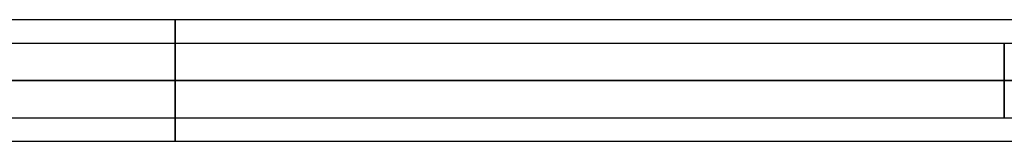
# Model space of a CAD drawing. Header units: millimetres. Extents: x 1346 to 1768, y -39 to 136.
# Tile 6 of 256: x 1451 to 1556, y 42 to 55. Entities that reach past the tile are written whole.
import ezdxf

# ---------------------------------------------------------------- set-up
doc = ezdxf.new("R2010")
doc.units = ezdxf.units.MM
doc.header["$MEASUREMENT"] = 0
doc.layers.add('12-17$4', color=7, linetype='Continuous', true_color=0x000000)

msp = doc.modelspace()

# ---------------------------------------------------------------- linework, layer by layer
at = {"layer": '12-17$4', "extrusion": (0, 1, 0)}
for centre in [(-1467.88, 171.73, 55.03), (-1467.88, 171.73, 42.03)]:
    msp.add_arc(centre, 90, 360, 90, dxfattribs=at)
at = {"layer": '12-17$4', "extrusion": (-4.40514e-31, 1, -1.47263e-16)}
msp.add_arc((-1467.88, 171.73, 48.53), 96.5, 0, 90, dxfattribs=at)
at = {"layer": '12-17$4', "extrusion": (0, 1, -1.7019e-16)}
msp.add_arc((-1467.88, 171.73, 48.53), 83.5, 360, 90, dxfattribs=at)
at = {"layer": '12-17$4'}
for points, knots in [([(1467.88, 48.53, 255.23), (1467.88, 55.03, 255.23), (1467.88, 55.03, 261.73), (1467.88, 55.03, 268.23), (1467.88, 48.53, 268.23)], [0, 0, 0, 75.790923, 75.790923, 151.581846, 151.581846, 151.581846]), ([(1467.88, 48.53, 265.73), (1467.88, 52.53, 265.73), (1467.88, 52.53, 261.73), (1467.88, 52.53, 257.73), (1467.88, 48.53, 257.73)], [0, 0, 0, 73.827427, 73.827427, 147.654855, 147.654855, 147.654855]), ([(1556.21, 48.53, 257.73), (1556.21, 52.53, 257.73), (1556.21, 52.53, 261.73), (1556.21, 52.53, 265.73), (1556.21, 48.53, 265.73)], [30.630528, 30.630528, 30.630528, 40.840704, 40.840704, 51.050881, 51.050881, 51.050881]), ([(1467.88, 48.53, 257.73), (1467.88, 44.53, 257.73), (1467.88, 44.53, 261.73), (1467.88, 44.53, 265.73), (1467.88, 48.53, 265.73)], [0, 0, 0, 73.827427, 73.827427, 147.654855, 147.654855, 147.654855]), ([(1467.88, 48.53, 268.23), (1467.88, 42.03, 268.23), (1467.88, 42.03, 261.73), (1467.88, 42.03, 255.23), (1467.88, 48.53, 255.23)], [0, 0, 0, 75.790923, 75.790923, 151.581846, 151.581846, 151.581846]), ([(1556.21, 48.53, 265.73), (1556.21, 44.53, 265.73), (1556.21, 44.53, 261.73), (1556.21, 44.53, 257.73), (1556.21, 48.53, 257.73)], [51.050881, 51.050881, 51.050881, 61.261057, 61.261057, 71.471233, 71.471233, 71.471233])]:
    msp.add_rational_spline(points, [1, 0.707106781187, 1, 0.707106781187, 1], degree=2, knots=knots, dxfattribs=at)
for points in [[(1467.88, 55.03, 261.73), (1526.77, 55.03, 261.73), (1585.65, 55.03, 261.73), (1644.54, 55.03, 261.73)], [(1467.88, 52.53, 261.73), (1526.77, 52.53, 261.73), (1585.65, 52.53, 261.73), (1644.54, 52.53, 261.73)], [(1467.88, 48.53, 265.73), (1526.77, 48.53, 265.73), (1585.65, 48.53, 265.73), (1644.54, 48.53, 265.73)], [(1644.54, 48.53, 257.73), (1585.65, 48.53, 257.73), (1526.77, 48.53, 257.73), (1467.88, 48.53, 257.73)], [(1467.88, 48.53, 255.23), (1526.77, 48.53, 255.23), (1585.65, 48.53, 255.23), (1644.54, 48.53, 255.23)], [(1467.88, 48.53, 268.23), (1526.77, 48.53, 268.23), (1585.65, 48.53, 268.23), (1644.54, 48.53, 268.23)], [(1467.88, 44.53, 261.73), (1526.77, 44.53, 261.73), (1585.65, 44.53, 261.73), (1644.54, 44.53, 261.73)], [(1467.88, 42.03, 261.73), (1526.77, 42.03, 261.73), (1585.65, 42.03, 261.73), (1644.54, 42.03, 261.73)]]:
    msp.add_open_spline(points, degree=3, dxfattribs=at)
for points in [[(1377.88, 52.53, 171.73), (1377.88, 52.53, 261.73), (1467.88, 52.53, 261.73)], [(1373.88, 48.53, 171.73), (1373.88, 48.53, 265.73), (1467.88, 48.53, 265.73)], [(1467.88, 48.53, 257.73), (1381.88, 48.53, 257.73), (1381.88, 48.53, 171.73)], [(1377.88, 44.53, 171.73), (1377.88, 44.53, 261.73), (1467.88, 44.53, 261.73)]]:
    msp.add_rational_spline(points, [1, 0.707106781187, 1], degree=2, dxfattribs=at)

doc.saveas('drawing.dxf')
